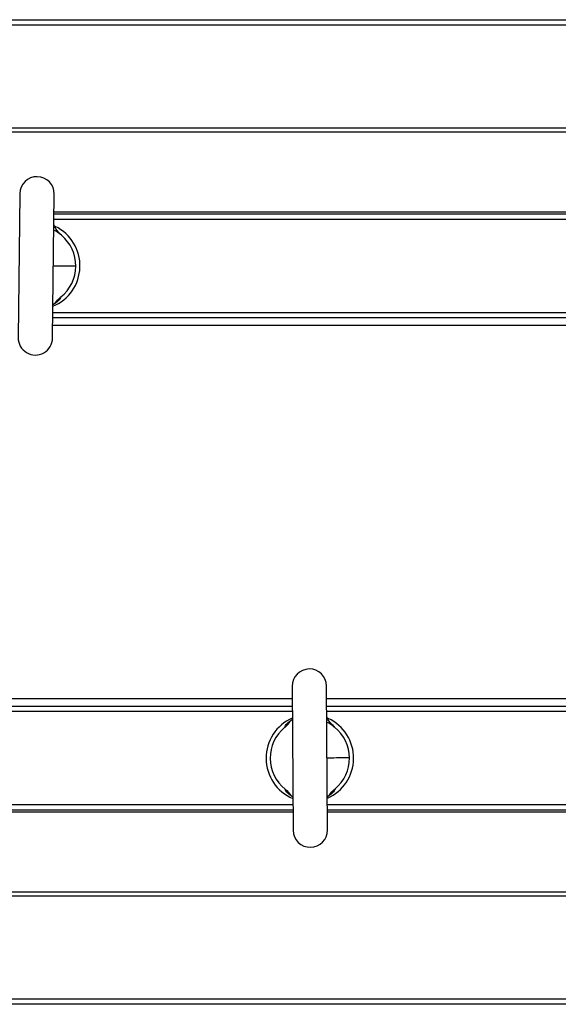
# Model space of a CAD drawing. Header units: millimetres. Extents: x 32137 to 34250, y 9840 to 11020.
# Tile 48 of 50: x 34054 to 34152, y 10764 to 10944. Entities that reach past the tile are written whole.
import ezdxf

# ---------------------------------------------------------------- set-up
doc = ezdxf.new("R2010")
doc.units = ezdxf.units.MM

msp = doc.modelspace()

# ---------------------------------------------------------------- linework, layer by layer
at = {"color": 7, "linetype": 'Continuous', "lineweight": 25}
for p, q in [((33989.55, 10944.46), (34157.55, 10944.46)), ((34157.55, 10943.46), (33989.55, 10943.46)), ((33989.55, 10924.67), (34157.55, 10924.67)), ((34157.55, 10923.89), (33989.55, 10923.89)), ((34053.56, 10912.65), (34053.25, 10886.35)), ((34059.55, 10886.27), (34059.86, 10912.57)), ((34059.82, 10909.34), (34157.55, 10909.34)), ((34059.82, 10908.96), (34157.55, 10908.96)), ((34157.55, 10907.96), (34059.8, 10907.96)), ((34059.61, 10890.96), (34157.55, 10890.96)), ((34157.55, 10888.58), (34059.58, 10888.58)), ((34157.55, 10889.96), (34059.59, 10889.96)), ((34103.31, 10822.59), (34103.5, 10796.29)), ((34109.8, 10796.33), (34109.61, 10822.63)), ((33989.55, 10820.35), (34103.33, 10820.35)), ((34109.63, 10820.35), (34157.55, 10820.35)), ((33989.55, 10818.96), (34103.34, 10818.96)), ((34109.64, 10818.96), (34157.55, 10818.96)), ((34103.35, 10817.96), (33989.55, 10817.96)), ((34157.55, 10817.96), (34109.65, 10817.96)), ((33989.55, 10800.96), (34103.46, 10800.96)), ((34109.76, 10800.96), (34157.55, 10800.96)), ((34103.47, 10799.96), (33989.55, 10799.96)), ((34103.47, 10799.58), (33989.55, 10799.58)), ((34157.55, 10799.96), (34109.77, 10799.96)), ((34157.55, 10799.58), (34109.77, 10799.58)), ((33989.55, 10785.03), (34157.55, 10785.03)), ((34157.55, 10784.25), (33989.55, 10784.25)), ((33989.55, 10765.46), (34157.55, 10765.46)), ((34157.55, 10764.46), (33989.55, 10764.46))]:
    msp.add_line(p, q, dxfattribs=at)
for centre, radius, start, end in [((34056.71, 10912.61), 3.15, 359.3312, 179.3312), ((34056.55, 10899.46), 8, 292.5193, 64.0845), ((34056.55, 10899.46), 7.25, 359.3312, 50.3506), ((34056.55, 10899.46), 7.25, 308.3118, 359.3312), ((34056.4, 10886.31), 3.15, 179.3312, 359.3312), ((34106.46, 10822.61), 3.15, 0.3956, 180.3956), ((34106.55, 10809.46), 8, 113.5837, 247.2076), ((34106.55, 10809.46), 8, 293.5837, 65.1489), ((34106.55, 10809.46), 7.25, 129.3762, 231.415), ((34106.55, 10809.46), 7.25, 0.3956, 51.415), ((34106.55, 10809.46), 7.25, 309.3762, 0.3956), ((34106.65, 10796.31), 3.15, 180.3956, 0.3956)]:
    msp.add_arc(centre, radius, start, end, dxfattribs=at)
for points, knots in [([(34061.18, 10905.04), (34060.8, 10905.42), (34060.24, 10905.98), (34059.9, 10906.7), (34059.79, 10906.93)], [0, 0, 0, 0, 0.670679, 1, 1, 1, 1]), ([(34063.8, 10899.38), (34062.54, 10899.39), (34061.22, 10899.41), (34059.78, 10899.42), (34059.7, 10899.42)], [0, 0, 0, 0, 0.9469662, 1, 1, 1, 1]), ([(34061.05, 10893.77), (34060.95, 10893.54), (34060.78, 10893.13), (34059.98, 10892.56), (34059.62, 10892.31)], [0, 0, 0, 0, 0.549883, 1, 1, 1, 1]), ([(34059.95, 10892.55), (34059.95, 10892.56), (34059.97, 10892.6), (34059.87, 10892.52), (34059.68, 10892.41), (34059.62, 10892.37)], [0, 0, 0, 0, 0.137643, 0.710555, 1, 1, 1, 1]), ([(34101.96, 10815.06), (34102.05, 10815.29), (34102.22, 10815.71), (34103, 10816.29), (34103.36, 10816.56)], [0, 0, 0, 0, 0.549883, 1, 1, 1, 1]), ([(34103.03, 10816.31), (34103.03, 10816.3), (34103.02, 10816.25), (34103.11, 10816.34), (34103.3, 10816.46), (34103.36, 10816.49)], [0, 0, 0, 0, 0.137643, 0.710555, 1, 1, 1, 1]), ([(34111.08, 10815.13), (34110.69, 10815.5), (34110.12, 10816.05), (34109.77, 10816.76), (34109.65, 10816.99)], [0, 0, 0, 0, 0.6706792, 1, 1, 1, 1]), ([(34113.8, 10809.51), (34112.54, 10809.5), (34111.22, 10809.49), (34109.78, 10809.48), (34109.7, 10809.48)], [0, 0, 0, 0, 0.946966, 1, 1, 1, 1]), ([(34103.38, 10802.38), (34103.06, 10802.61), (34102.29, 10803.17), (34102.13, 10803.57), (34102.03, 10803.79)], [0, 0, 0, 0, 0.43026, 1, 1, 1, 1]), ([(34111.15, 10803.86), (34111.06, 10803.63), (34110.89, 10803.21), (34110.11, 10802.63), (34109.75, 10802.36)], [0, 0, 0, 0, 0.549883, 1, 1, 1, 1]), ([(34110.08, 10802.61), (34110.08, 10802.62), (34110.09, 10802.67), (34109.99, 10802.58), (34109.81, 10802.46), (34109.75, 10802.43)], [0, 0, 0, 0, 0.137643, 0.710555, 1, 1, 1, 1])]:
    msp.add_open_spline(points, degree=3, knots=knots, dxfattribs=at)
for points in [[(34061.18, 10905.04), (34060.73, 10905.42), (34060.24, 10905.73), (34059.74, 10905.97)], [(34060.01, 10892.63), (34060.3, 10893.05), (34060.63, 10893.44), (34061.05, 10893.77)], [(34101.96, 10815.06), (34102.36, 10815.4), (34102.69, 10815.8), (34102.98, 10816.23)], [(34111.08, 10815.13), (34110.62, 10815.49), (34110.12, 10815.8), (34109.62, 10816.03)], [(34102.03, 10803.79), (34102.45, 10803.46), (34102.78, 10803.07), (34103.07, 10802.65)], [(34110.13, 10802.69), (34110.42, 10803.12), (34110.74, 10803.52), (34111.15, 10803.86)]]:
    msp.add_open_spline(points, degree=3, dxfattribs=at)

doc.saveas('drawing.dxf')
